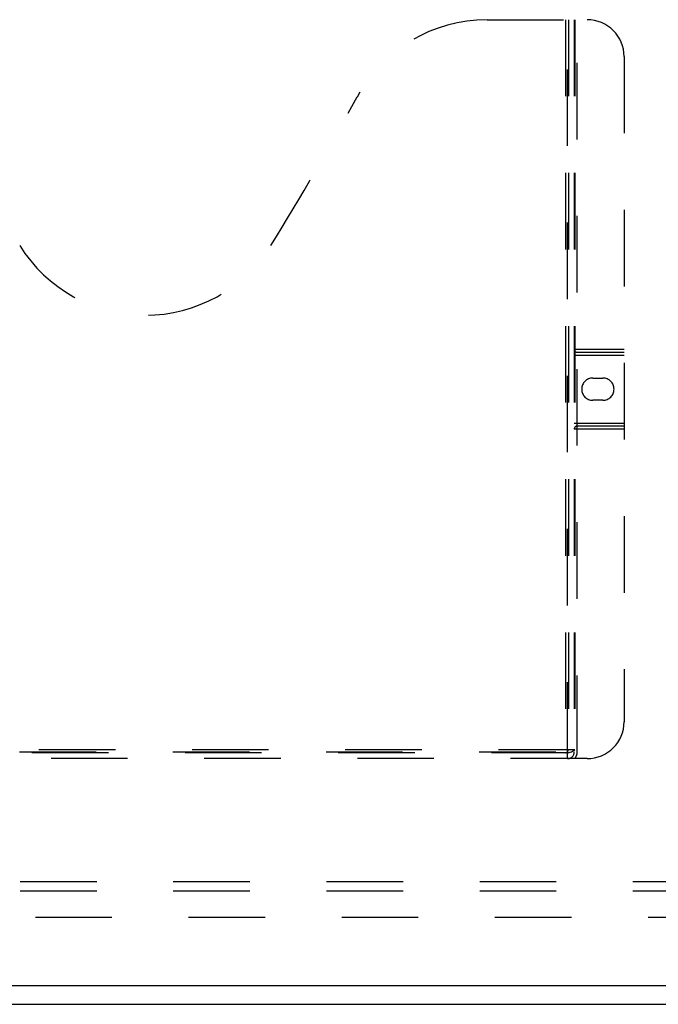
# Model space of a CAD drawing. Header units: inches. Extents: x 0 to 188, y 0 to 122.
# Tile 35 of 102: x 51 to 59, y 30 to 43. Entities that reach past the tile are written whole.
import ezdxf

# ---------------------------------------------------------------- set-up
doc = ezdxf.new("R2010")
doc.units = ezdxf.units.IN
doc.header["$LTSCALE"] = 10.363855
doc.header["$MEASUREMENT"] = 0
doc.linetypes.add('HIDDEN', pattern=[0.2, 0.1, -0.1])
doc.layers.get('0').update_dxf_attribs({"linetype": 'CONTINUOUS'})
for name, color, linetype in [('DEFAULT_2', 8, 'HIDDEN'), ('DOOR_ASSEMBLY', 7, 'CONTINUOUS'), ('SUBPANEL', 7, 'CONTINUOUS')]:
    doc.layers.add(name, color=color, linetype=linetype)

msp = doc.modelspace()

# ---------------------------------------------------------------- linework, layer by layer
at = {"color": 3, "linetype": 'Continuous'}
msp.add_line((42.053, 29.551), (77.927, 29.551), dxfattribs=at)
at = {"layer": 'DEFAULT_2', "color": 8, "linetype": 'HIDDEN'}
msp.add_line((76.738, 30.726), (43.617, 30.726), dxfattribs=at)
at = {"layer": 'DOOR_ASSEMBLY', "color": 8, "linetype": 'HIDDEN'}
for p, q in [((56.94, 42.876), (58.295, 42.876)), ((58, 42.876), (58, 32.956)), ((58.03, 32.876), (58.03, 42.876)), ((58.04, 42.876), (58.04, 32.996)), ((58.12, 42.876), (58.12, 32.966)), ((58.13, 42.876), (58.13, 32.996)), ((58.16, 32.966), (58.16, 42.876)), ((58.795, 42.376), (58.795, 33.376)), ((58.12, 38.416), (58.795, 38.416)), ((58.16, 38.376), (58.795, 38.376)), ((58.12, 38.336), (58.795, 38.336)), ((58.371, 38.026), (58.508, 38.026)), ((58.508, 37.726), (58.371, 37.726)), ((58.12, 37.416), (58.795, 37.416)), ((58.795, 37.336), (58.12, 37.336)), ((58.795, 37.376), (58.16, 37.376)), ((46.47, 32.966), (58.16, 32.966)), ((58.13, 32.996), (46.5, 32.996)), ((58.036, 32.956), (46.594, 32.956)), ((58.295, 32.876), (46.335, 32.876))]:
    msp.add_line(p, q, dxfattribs=at)
at = {"layer": 'DOOR_ASSEMBLY', "color": 3, "linetype": 'Continuous'}
msp.add_line((77.727, 29.801), (42.628, 29.801), dxfattribs=at)
at = {"layer": 'DOOR_ASSEMBLY', "color": 8, "linetype": 'HIDDEN'}
msp.add_lwpolyline([(58.036, 32.956), (58.051, 32.958), (58.066, 32.962), (58.082, 32.968), (58.098, 32.976), (58.114, 32.985), (58.13, 32.996)], dxfattribs=at)
for centre, radius, start, end in [((56.94, 40.876), 2, 90, 151.5187), ((58.295, 42.376), 0.5, 0, 90), ((20.632, 60.575), 39.307, 328.1295, 331.5187), ((52.315, 40.876), 2, 211.8705, 328.1295), ((58.16, 38.416), 0.04, 180, 270), ((58.371, 37.876), 0.15, 90, 270), ((58.508, 37.876), 0.15, 270, 90), ((58.16, 37.336), 0.04, 90, 180), ((58.295, 33.376), 0.5, 270, 360), ((58, 32.996), 0.04, 270, 360), ((58.03, 32.966), 0.09, 270, 360), ((58.03, 32.966), 0.13, 316.1869, 360)]:
    msp.add_arc(centre, radius, start, end, dxfattribs=at)
at = {"layer": 'SUBPANEL', "color": 8, "linetype": 'HIDDEN'}
for p, q in [((74.459, 31.208), (45.521, 31.208)), ((74.459, 31.083), (45.521, 31.083))]:
    msp.add_line(p, q, dxfattribs=at)

doc.saveas('drawing.dxf')
